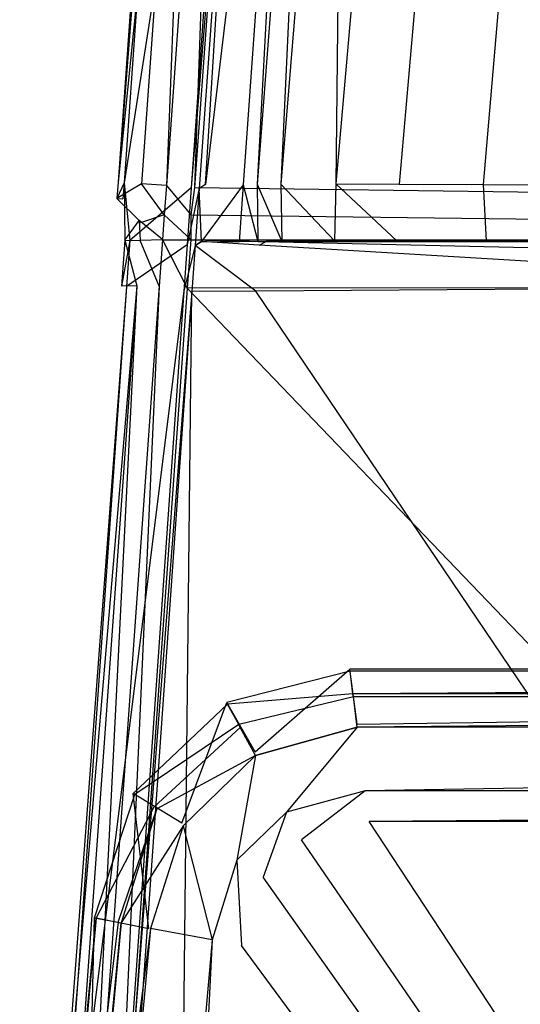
# Model space of a CAD drawing. Extents: x 0 to 0.36, y -0.56 to 0.
# Tile 33 of 40: x 0.012 to 0.05, y -0.126 to -0.05. Entities that reach past the tile are written whole.
import ezdxf

# ---------------------------------------------------------------- set-up
doc = ezdxf.new("R2010")
doc.units = 0
doc.layers.add('L0_DECKEL_N_5638H0__0___REPLACE', color=7, linetype='CONTINUOUS')
doc.layers.add('L1_WC_N_5638H0__0___REPLACEMTFO', color=7, linetype='CONTINUOUS')

msp = doc.modelspace()

# ---------------------------------------------------------------- linework, layer by layer
at = {"layer": 'L0_DECKEL_N_5638H0__0___REPLACE', "color": 8}
for points, invisible_edges in [([(0.037171, -0.100307, 0.362364), (0.029861, -0.106677, 0.362364), (0.027682, -0.102876, 0.362364), (0.037171, -0.100307, 0.362364)], 13), ([(0.027682, -0.102876, 0.362364), (0.037188, -0.10044, 0.364317), (0.037171, -0.100307, 0.362364), (0.027682, -0.102876, 0.362364)], 13), ([(0.037188, -0.10044, 0.364317), (0.027682, -0.102876, 0.362364), (0.027748, -0.102996, 0.364318), (0.037188, -0.10044, 0.364317)], 14), ([(0.027748, -0.102996, 0.364318), (0.037409, -0.102188, 0.390016), (0.037188, -0.10044, 0.364317), (0.027748, -0.102996, 0.364318)], 13), ([(0.029861, -0.106677, 0.362364), (0.037171, -0.100307, 0.362364), (0.037738, -0.104545, 0.362363), (0.029861, -0.106677, 0.362364)], 14), ([(0.322829, -0.100307, 0.362364), (0.037738, -0.104545, 0.362363), (0.037171, -0.100307, 0.362364), (0.322829, -0.100307, 0.362364)], 13), ([(0.037188, -0.10044, 0.364317), (0.322829, -0.100307, 0.362364), (0.037171, -0.100307, 0.362364), (0.037188, -0.10044, 0.364317)], 13), ([(0.322829, -0.100307, 0.362364), (0.037188, -0.10044, 0.364317), (0.322812, -0.10044, 0.364317), (0.322829, -0.100307, 0.362364)], 14), ([(0.037409, -0.102188, 0.390016), (0.322812, -0.10044, 0.364317), (0.037188, -0.10044, 0.364317), (0.037409, -0.102188, 0.390016)], 13), ([(0.322812, -0.10044, 0.364317), (0.037409, -0.102188, 0.390016), (0.322591, -0.102188, 0.390016), (0.322812, -0.10044, 0.364317)], 14), ([(0.037738, -0.104545, 0.362363), (0.322829, -0.100307, 0.362364), (0.322262, -0.104545, 0.362363), (0.037738, -0.104545, 0.362363)], 14), ([(0.037409, -0.102188, 0.390016), (0.027748, -0.102996, 0.364318), (0.028604, -0.104571, 0.390016), (0.037409, -0.102188, 0.390016)], 14), ([(0.028604, -0.104571, 0.390016), (0.03744, -0.102433, 0.393617), (0.037409, -0.102188, 0.390016), (0.028604, -0.104571, 0.390016)], 13), ([(0.03744, -0.102433, 0.393617), (0.028604, -0.104571, 0.390016), (0.028725, -0.104792, 0.393618), (0.03744, -0.102433, 0.393617)], 14), ([(0.037735, -0.104767, 0.398385), (0.03744, -0.102433, 0.393617), (0.028725, -0.104792, 0.393618), (0.037735, -0.104767, 0.398385)], 14), ([(0.03744, -0.102433, 0.393617), (0.322591, -0.102188, 0.390016), (0.037409, -0.102188, 0.390016), (0.03744, -0.102433, 0.393617)], 13), ([(0.322591, -0.102188, 0.390016), (0.03744, -0.102433, 0.393617), (0.32256, -0.102433, 0.393617), (0.322591, -0.102188, 0.390016)], 14), ([(0.037735, -0.104767, 0.398385), (0.32256, -0.102433, 0.393617), (0.03744, -0.102433, 0.393617), (0.037735, -0.104767, 0.398385)], 13), ([(0.32256, -0.102433, 0.393617), (0.037735, -0.104767, 0.398385), (0.322265, -0.104767, 0.398385), (0.32256, -0.102433, 0.393617)], 14), ([(0.027682, -0.102876, 0.362364), (0.024212, -0.112177, 0.362366), (0.020475, -0.109893, 0.362367), (0.027682, -0.102876, 0.362364)], 13), ([(0.020475, -0.109893, 0.362367), (0.027748, -0.102996, 0.364318), (0.027682, -0.102876, 0.362364), (0.020475, -0.109893, 0.362367)], 13), ([(0.027748, -0.102996, 0.364318), (0.020475, -0.109893, 0.362367), (0.020588, -0.109966, 0.36432), (0.027748, -0.102996, 0.364318)], 14), ([(0.020588, -0.109966, 0.36432), (0.028604, -0.104571, 0.390016), (0.027748, -0.102996, 0.364318), (0.020588, -0.109966, 0.36432)], 13), ([(0.024212, -0.112177, 0.362366), (0.027682, -0.102876, 0.362364), (0.029861, -0.106677, 0.362364), (0.024212, -0.112177, 0.362366)], 14), ([(0.028604, -0.104571, 0.390016), (0.020588, -0.109966, 0.36432), (0.022078, -0.110925, 0.390018), (0.028604, -0.104571, 0.390016)], 14), ([(0.022078, -0.110925, 0.390018), (0.028725, -0.104792, 0.393618), (0.028604, -0.104571, 0.390016), (0.022078, -0.110925, 0.390018)], 13), ([(0.029898, -0.10695, 0.398386), (0.037735, -0.104767, 0.398385), (0.028725, -0.104792, 0.393618), (0.029898, -0.10695, 0.398386)], 14), ([(0.032278, -0.111328, 0.400361), (0.037735, -0.104767, 0.398385), (0.029898, -0.10695, 0.398386), (0.032278, -0.111328, 0.400361)], 13), ([(0.037735, -0.104767, 0.398385), (0.032278, -0.111328, 0.400361), (0.038357, -0.109682, 0.400359), (0.037735, -0.104767, 0.398385)], 14), ([(0.038357, -0.109682, 0.400359), (0.322265, -0.104767, 0.398385), (0.037735, -0.104767, 0.398385), (0.038357, -0.109682, 0.400359)], 13), ([(0.322265, -0.104767, 0.398385), (0.038357, -0.109682, 0.400359), (0.321643, -0.109682, 0.400359), (0.322265, -0.104767, 0.398385)], 14), ([(0.028725, -0.104792, 0.393618), (0.022078, -0.110925, 0.390018), (0.022287, -0.11106, 0.39362), (0.028725, -0.104792, 0.393618)], 14), ([(0.022287, -0.11106, 0.39362), (0.029898, -0.10695, 0.398386), (0.028725, -0.104792, 0.393618), (0.022287, -0.11106, 0.39362)], 13), ([(0.029898, -0.10695, 0.398386), (0.022287, -0.11106, 0.39362), (0.024327, -0.112374, 0.398388), (0.029898, -0.10695, 0.398386)], 14), ([(0.028465, -0.11504, 0.400363), (0.029898, -0.10695, 0.398386), (0.024327, -0.112374, 0.398388), (0.028465, -0.11504, 0.400363)], 13), ([(0.029898, -0.10695, 0.398386), (0.028465, -0.11504, 0.400363), (0.032278, -0.111328, 0.400361), (0.029898, -0.10695, 0.398386)], 14), ([(0.020475, -0.109893, 0.362367), (0.02167, -0.120312, 0.362369), (0.017479, -0.119479, 0.362369), (0.020475, -0.109893, 0.362367)], 13), ([(0.017479, -0.119479, 0.362369), (0.020588, -0.109966, 0.36432), (0.020475, -0.109893, 0.362367), (0.017479, -0.119479, 0.362369)], 14), ([(0.020588, -0.109966, 0.36432), (0.017479, -0.119479, 0.362369), (0.017608, -0.119503, 0.364323), (0.020588, -0.109966, 0.36432)], 13), ([(0.017608, -0.119503, 0.364323), (0.022078, -0.110925, 0.390018), (0.020588, -0.109966, 0.36432), (0.017608, -0.119503, 0.364323)], 14), ([(0.02167, -0.120312, 0.362369), (0.020475, -0.109893, 0.362367), (0.024212, -0.112177, 0.362366), (0.02167, -0.120312, 0.362369)], 14), ([(0.033434, -0.113456, 0.40036), (0.038357, -0.109682, 0.400359), (0.032278, -0.111328, 0.400361), (0.033434, -0.113456, 0.40036)], 13), ([(0.038357, -0.109682, 0.400359), (0.033434, -0.113456, 0.40036), (0.038655, -0.112042, 0.400359), (0.038357, -0.109682, 0.400359)], 14), ([(0.038655, -0.112042, 0.400359), (0.321643, -0.109682, 0.400359), (0.038357, -0.109682, 0.400359), (0.038655, -0.112042, 0.400359)], 13), ([(0.321643, -0.109682, 0.400359), (0.038655, -0.112042, 0.400359), (0.321345, -0.112042, 0.400359), (0.321643, -0.109682, 0.400359)], 14), ([(0.022078, -0.110925, 0.390018), (0.017608, -0.119503, 0.364323), (0.019299, -0.11982, 0.390021), (0.022078, -0.110925, 0.390018)], 13), ([(0.019299, -0.11982, 0.390021), (0.022287, -0.11106, 0.39362), (0.022078, -0.110925, 0.390018), (0.019299, -0.11982, 0.390021)], 14), ([(0.022287, -0.11106, 0.39362), (0.019299, -0.11982, 0.390021), (0.019535, -0.119864, 0.393623), (0.022287, -0.11106, 0.39362)], 13), ([(0.022287, -0.11106, 0.39362), (0.019535, -0.119864, 0.393623), (0.024327, -0.112374, 0.398388), (0.022287, -0.11106, 0.39362)], 14), ([(0.030476, -0.116336, 0.400363), (0.032278, -0.111328, 0.400361), (0.028465, -0.11504, 0.400363), (0.030476, -0.116336, 0.400363)], 13), ([(0.032278, -0.111328, 0.400361), (0.030476, -0.116336, 0.400363), (0.033434, -0.113456, 0.40036), (0.032278, -0.111328, 0.400361)], 14), ([(0.024327, -0.112374, 0.398388), (0.019535, -0.119864, 0.393623), (0.021793, -0.120288, 0.398391), (0.024327, -0.112374, 0.398388)], 14), ([(0.026546, -0.121181, 0.400366), (0.024327, -0.112374, 0.398388), (0.021793, -0.120288, 0.398391), (0.026546, -0.121181, 0.400366)], 13), ([(0.024327, -0.112374, 0.398388), (0.026546, -0.121181, 0.400366), (0.028465, -0.11504, 0.400363), (0.024327, -0.112374, 0.398388)], 14), ([(0.18, -0.326887, 0.400365), (0.038655, -0.112042, 0.400359), (0.033434, -0.113456, 0.40036), (0.18, -0.326887, 0.400365)], 14), ([(0.321345, -0.112042, 0.400359), (0.038655, -0.112042, 0.400359), (0.18, -0.326887, 0.400365), (0.321345, -0.112042, 0.400359)], 14), ([(0.18, -0.326887, 0.400365), (0.033434, -0.113456, 0.40036), (0.030476, -0.116336, 0.400363), (0.18, -0.326887, 0.400365)], 14), ([(0.028828, -0.12161, 0.400366), (0.028465, -0.11504, 0.400363), (0.026546, -0.121181, 0.400366), (0.028828, -0.12161, 0.400366)], 13), ([(0.028465, -0.11504, 0.400363), (0.028828, -0.12161, 0.400366), (0.030476, -0.116336, 0.400363), (0.028465, -0.11504, 0.400363)], 14), ([(0.18, -0.326887, 0.400365), (0.030476, -0.116336, 0.400363), (0.028828, -0.12161, 0.400366), (0.18, -0.326887, 0.400365)], 14), ([(0.017479, -0.119479, 0.362369), (0.015955, -0.182584, 0.362375), (0.011719, -0.182242, 0.362375), (0.017479, -0.119479, 0.362369)], 13), ([(0.011719, -0.182242, 0.362375), (0.017608, -0.119503, 0.364323), (0.017479, -0.119479, 0.362369), (0.011719, -0.182242, 0.362375)], 14), ([(0.017608, -0.119503, 0.364323), (0.011719, -0.182242, 0.362375), (0.011852, -0.18225, 0.364329), (0.017608, -0.119503, 0.364323)], 13), ([(0.017608, -0.119503, 0.364323), (0.011852, -0.18225, 0.364329), (0.019299, -0.11982, 0.390021), (0.017608, -0.119503, 0.364323)], 14), ([(0.019299, -0.11982, 0.390021), (0.011852, -0.18225, 0.364329), (0.013602, -0.182356, 0.390027), (0.019299, -0.11982, 0.390021)], 14), ([(0.013602, -0.182356, 0.390027), (0.019535, -0.119864, 0.393623), (0.019299, -0.11982, 0.390021), (0.013602, -0.182356, 0.390027)], 14), ([(0.019535, -0.119864, 0.393623), (0.013602, -0.182356, 0.390027), (0.013848, -0.18237, 0.393629), (0.019535, -0.119864, 0.393623)], 13), ([(0.019535, -0.119864, 0.393623), (0.013848, -0.18237, 0.393629), (0.021793, -0.120288, 0.398391), (0.019535, -0.119864, 0.393623)], 14), ([(0.015955, -0.182584, 0.362375), (0.017479, -0.119479, 0.362369), (0.02167, -0.120312, 0.362369), (0.015955, -0.182584, 0.362375)], 14), ([(0.021793, -0.120288, 0.398391), (0.013848, -0.18237, 0.393629), (0.016163, -0.182511, 0.398397), (0.021793, -0.120288, 0.398391)], 14), ([(0.021793, -0.120288, 0.398391), (0.016163, -0.182511, 0.398397), (0.021104, -0.182813, 0.400372), (0.021793, -0.120288, 0.398391)], 14), ([(0.026546, -0.121181, 0.400366), (0.021793, -0.120288, 0.398391), (0.021104, -0.182813, 0.400372), (0.026546, -0.121181, 0.400366)], 14), ([(0.023467, -0.182958, 0.400372), (0.026546, -0.121181, 0.400366), (0.021104, -0.182813, 0.400372), (0.023467, -0.182958, 0.400372)], 13), ([(0.026546, -0.121181, 0.400366), (0.023467, -0.182958, 0.400372), (0.028828, -0.12161, 0.400366), (0.026546, -0.121181, 0.400366)], 14), ([(0.18, -0.326887, 0.400365), (0.028828, -0.12161, 0.400366), (0.023467, -0.182958, 0.400372), (0.18, -0.326887, 0.400365)], 14)]:
    msp.add_3dface(points, dxfattribs=dict(at, invisible_edges=invisible_edges))
at = {"layer": 'L1_WC_N_5638H0__0___REPLACEMTFO', "color": 8}
for points, invisible_edges in [([(0.023542, -0.002586, 0.356749), (0.019305, -0.06274, 0.356834), (0.02544, -0.002603, 0.358722), (0.023542, -0.002586, 0.356749)], 14), ([(0.024006, -0.002624, 0.352758), (0.019305, -0.06274, 0.356834), (0.023542, -0.002586, 0.356749), (0.024006, -0.002624, 0.352758)], 14), ([(0.02544, -0.002603, 0.358722), (0.019305, -0.06274, 0.356834), (0.021115, -0.062859, 0.358763), (0.02544, -0.002603, 0.358722)], 14), ([(0.019305, -0.06274, 0.356834), (0.024006, -0.002624, 0.352758), (0.019768, -0.062778, 0.352843), (0.019305, -0.06274, 0.356834)], 13), ([(0.029181, -0.003033, 0.308186), (0.019768, -0.062778, 0.352843), (0.024006, -0.002624, 0.352758), (0.029181, -0.003033, 0.308186)], 14), ([(0.019768, -0.062778, 0.352843), (0.029181, -0.003033, 0.308186), (0.024939, -0.063183, 0.308307), (0.019768, -0.062778, 0.352843)], 13), ([(0.023024, -0.062994, 0.359998), (0.02544, -0.002603, 0.358722), (0.021115, -0.062859, 0.358763), (0.023024, -0.062994, 0.359998)], 13), ([(0.02544, -0.002603, 0.358722), (0.023024, -0.062994, 0.359998), (0.027353, -0.00263, 0.359947), (0.02544, -0.002603, 0.358722)], 14), ([(0.025197, -0.06315, 0.359998), (0.027353, -0.00263, 0.359947), (0.023024, -0.062994, 0.359998), (0.025197, -0.06315, 0.359998)], 13), ([(0.024939, -0.063183, 0.308307), (0.029805, -0.00302, 0.302847), (0.02556, -0.063227, 0.302962), (0.024939, -0.063183, 0.308307)], 13), ([(0.029805, -0.00302, 0.302847), (0.024939, -0.063183, 0.308307), (0.029181, -0.003033, 0.308186), (0.029805, -0.00302, 0.302847)], 14), ([(0.027353, -0.00263, 0.359947), (0.025197, -0.06315, 0.359998), (0.029537, -0.002636, 0.359947), (0.027353, -0.00263, 0.359947)], 14), ([(0.18, -0.062769, 0.359998), (0.029537, -0.002636, 0.359947), (0.025197, -0.06315, 0.359998), (0.18, -0.062769, 0.359998)], 13), ([(0.029805, -0.00302, 0.302847), (0.026045, -0.062925, 0.298993), (0.02556, -0.063227, 0.302962), (0.029805, -0.00302, 0.302847)], 13), ([(0.026045, -0.062925, 0.298993), (0.033188, -0.002903, 0.273946), (0.028955, -0.062943, 0.274062), (0.026045, -0.062925, 0.298993)], 13), ([(0.033188, -0.002903, 0.273946), (0.026045, -0.062925, 0.298993), (0.030272, -0.002997, 0.298858), (0.033188, -0.002903, 0.273946)], 14), ([(0.026045, -0.062925, 0.298993), (0.029805, -0.00302, 0.302847), (0.030272, -0.002997, 0.298858), (0.026045, -0.062925, 0.298993)], 14), ([(0.033188, -0.002903, 0.273946), (0.030024, -0.062897, 0.254463), (0.028955, -0.062943, 0.274062), (0.033188, -0.002903, 0.273946)], 14), ([(0.029537, -0.002636, 0.359947), (0.18, -0.062769, 0.359998), (0.18, -0.00262, 0.359947), (0.029537, -0.002636, 0.359947)], 14), ([(0.034625, -0.002815, 0.254392), (0.031861, -0.062884, 0.234305), (0.030024, -0.062897, 0.254463), (0.034625, -0.002815, 0.254392)], 14), ([(0.034625, -0.002815, 0.254392), (0.030024, -0.062897, 0.254463), (0.033188, -0.002903, 0.273946), (0.034625, -0.002815, 0.254392)], 14), ([(0.03674, -0.002777, 0.234278), (0.031861, -0.062884, 0.234305), (0.034625, -0.002815, 0.254392), (0.03674, -0.002777, 0.234278)], 14), ([(0.03674, -0.002777, 0.234278), (0.036093, -0.062877, 0.200757), (0.031861, -0.062884, 0.234305), (0.03674, -0.002777, 0.234278)], 14), ([(0.04131, -0.002763, 0.200629), (0.046256, -0.002783, 0.17443), (0.036093, -0.062877, 0.200757), (0.04131, -0.002763, 0.200629)], 14), ([(0.04131, -0.002763, 0.200629), (0.036093, -0.062877, 0.200757), (0.03674, -0.002777, 0.234278), (0.04131, -0.002763, 0.200629)], 14), ([(0.046256, -0.002783, 0.17443), (0.04097, -0.062892, 0.174531), (0.036093, -0.062877, 0.200757), (0.046256, -0.002783, 0.17443)], 14), ([(0.046256, -0.002783, 0.17443), (0.052605, -0.002808, 0.14919), (0.04097, -0.062892, 0.174531), (0.046256, -0.002783, 0.17443)], 14), ([(0.052605, -0.002808, 0.14919), (0.047435, -0.062922, 0.14905), (0.04097, -0.062892, 0.174531), (0.052605, -0.002808, 0.14919)], 14), ([(0.052605, -0.002808, 0.14919), (0.056333, -0.002818, 0.136992), (0.047435, -0.062922, 0.14905), (0.052605, -0.002808, 0.14919)], 14), ([(0.056333, -0.002818, 0.136992), (0.051204, -0.062938, 0.136859), (0.047435, -0.062922, 0.14905), (0.056333, -0.002818, 0.136992)], 14), ([(0.019305, -0.06274, 0.356834), (0.019217, -0.063986, 0.356836), (0.021115, -0.062859, 0.358763), (0.019305, -0.06274, 0.356834)], 14), ([(0.019768, -0.062778, 0.352843), (0.019217, -0.063986, 0.356836), (0.019305, -0.06274, 0.356834), (0.019768, -0.062778, 0.352843)], 14), ([(0.019217, -0.063986, 0.356836), (0.019768, -0.062778, 0.352843), (0.01968, -0.064023, 0.352845), (0.019217, -0.063986, 0.356836)], 13), ([(0.021115, -0.062859, 0.358763), (0.019217, -0.063986, 0.356836), (0.020942, -0.065895, 0.358754), (0.021115, -0.062859, 0.358763)], 14), ([(0.019768, -0.062778, 0.352843), (0.019818, -0.067202, 0.349757), (0.01968, -0.064023, 0.352845), (0.019768, -0.062778, 0.352843)], 14), ([(0.019818, -0.067202, 0.349757), (0.019768, -0.062778, 0.352843), (0.020197, -0.067229, 0.346493), (0.019818, -0.067202, 0.349757)], 13), ([(0.024939, -0.063183, 0.308307), (0.020197, -0.067229, 0.346493), (0.019768, -0.062778, 0.352843), (0.024939, -0.063183, 0.308307)], 14), ([(0.02286, -0.065252, 0.36), (0.021115, -0.062859, 0.358763), (0.020942, -0.065895, 0.358754), (0.02286, -0.065252, 0.36)], 14), ([(0.023024, -0.062994, 0.359998), (0.021115, -0.062859, 0.358763), (0.02286, -0.065252, 0.36), (0.023024, -0.062994, 0.359998)], 14), ([(0.024901, -0.065252, 0.36), (0.023024, -0.062994, 0.359998), (0.02286, -0.065252, 0.36), (0.024901, -0.065252, 0.36)], 13), ([(0.023024, -0.062994, 0.359998), (0.024901, -0.065252, 0.36), (0.025197, -0.06315, 0.359998), (0.023024, -0.062994, 0.359998)], 14), ([(0.025197, -0.06315, 0.359998), (0.18, -0.065252, 0.36), (0.18, -0.062769, 0.359998), (0.025197, -0.06315, 0.359998)], 14), ([(0.025735, -0.067324, 0.299002), (0.02556, -0.063227, 0.302962), (0.026045, -0.062925, 0.298993), (0.025735, -0.067324, 0.299002)], 14), ([(0.028955, -0.062943, 0.274062), (0.025735, -0.067324, 0.299002), (0.026045, -0.062925, 0.298993), (0.028955, -0.062943, 0.274062)], 14), ([(0.025735, -0.067324, 0.299002), (0.028955, -0.062943, 0.274062), (0.028648, -0.067343, 0.274038), (0.025735, -0.067324, 0.299002)], 13), ([(0.028955, -0.062943, 0.274062), (0.030066, -0.06732, 0.254359), (0.028648, -0.067343, 0.274038), (0.028955, -0.062943, 0.274062)], 14), ([(0.030024, -0.062897, 0.254463), (0.030066, -0.06732, 0.254359), (0.028955, -0.062943, 0.274062), (0.030024, -0.062897, 0.254463)], 14), ([(0.031861, -0.062884, 0.234305), (0.031919, -0.067308, 0.234373), (0.030024, -0.062897, 0.254463), (0.031861, -0.062884, 0.234305)], 14), ([(0.030024, -0.062897, 0.254463), (0.031919, -0.067308, 0.234373), (0.030066, -0.06732, 0.254359), (0.030024, -0.062897, 0.254463)], 14), ([(0.036093, -0.062877, 0.200757), (0.035991, -0.067276, 0.201304), (0.031861, -0.062884, 0.234305), (0.036093, -0.062877, 0.200757)], 14), ([(0.031861, -0.062884, 0.234305), (0.035991, -0.067276, 0.201304), (0.031919, -0.067308, 0.234373), (0.031861, -0.062884, 0.234305)], 14), ([(0.036093, -0.062877, 0.200757), (0.040798, -0.067259, 0.175221), (0.035991, -0.067276, 0.201304), (0.036093, -0.062877, 0.200757)], 14), ([(0.036093, -0.062877, 0.200757), (0.04097, -0.062892, 0.174531), (0.040798, -0.067259, 0.175221), (0.036093, -0.062877, 0.200757)], 14), ([(0.04097, -0.062892, 0.174531), (0.047435, -0.062922, 0.14905), (0.040798, -0.067259, 0.175221), (0.04097, -0.062892, 0.174531)], 14), ([(0.047435, -0.062922, 0.14905), (0.047687, -0.067273, 0.148849), (0.040798, -0.067259, 0.175221), (0.047435, -0.062922, 0.14905)], 14), ([(0.047435, -0.062922, 0.14905), (0.051204, -0.062938, 0.136859), (0.047687, -0.067273, 0.148849), (0.047435, -0.062922, 0.14905)], 14), ([(0.051204, -0.062938, 0.136859), (0.051751, -0.067296, 0.13633), (0.047687, -0.067273, 0.148849), (0.051204, -0.062938, 0.136859)], 14), ([(0.020197, -0.067229, 0.346493), (0.024939, -0.063183, 0.308307), (0.024629, -0.067582, 0.308315), (0.020197, -0.067229, 0.346493)], 13), ([(0.02556, -0.063227, 0.302962), (0.024629, -0.067582, 0.308315), (0.024939, -0.063183, 0.308307), (0.02556, -0.063227, 0.302962)], 14), ([(0.024629, -0.067582, 0.308315), (0.02556, -0.063227, 0.302962), (0.02525, -0.067626, 0.302971), (0.024629, -0.067582, 0.308315)], 13), ([(0.18, -0.065252, 0.36), (0.025197, -0.06315, 0.359998), (0.024901, -0.065252, 0.36), (0.18, -0.065252, 0.36)], 13), ([(0.02556, -0.063227, 0.302962), (0.025735, -0.067324, 0.299002), (0.02525, -0.067626, 0.302971), (0.02556, -0.063227, 0.302962)], 13), ([(0.019217, -0.063986, 0.356836), (0.020923, -0.065691, 0.352875), (0.020942, -0.065895, 0.358754), (0.019217, -0.063986, 0.356836)], 14), ([(0.019217, -0.063986, 0.356836), (0.01968, -0.064023, 0.352845), (0.020923, -0.065691, 0.352875), (0.019217, -0.063986, 0.356836)], 14), ([(0.019818, -0.067202, 0.349757), (0.020923, -0.065691, 0.352875), (0.01968, -0.064023, 0.352845), (0.019818, -0.067202, 0.349757)], 14), ([(0.02286, -0.065252, 0.36), (0.020942, -0.065895, 0.358754), (0.022721, -0.067169, 0.358116), (0.02286, -0.065252, 0.36)], 14), ([(0.024901, -0.067169, 0.358116), (0.02286, -0.065252, 0.36), (0.022721, -0.067169, 0.358116), (0.024901, -0.067169, 0.358116)], 13), ([(0.02286, -0.065252, 0.36), (0.024901, -0.067169, 0.358116), (0.024901, -0.065252, 0.36), (0.02286, -0.065252, 0.36)], 14), ([(0.18, -0.067169, 0.358116), (0.024901, -0.065252, 0.36), (0.024901, -0.067169, 0.358116), (0.18, -0.067169, 0.358116)], 13), ([(0.024901, -0.065252, 0.36), (0.18, -0.067169, 0.358116), (0.18, -0.065252, 0.36), (0.024901, -0.065252, 0.36)], 14), ([(0.020923, -0.065691, 0.352875), (0.019818, -0.067202, 0.349757), (0.021011, -0.06723, 0.351388), (0.020923, -0.065691, 0.352875)], 13), ([(0.022721, -0.067169, 0.358116), (0.020923, -0.065691, 0.352875), (0.022721, -0.067174, 0.352843), (0.022721, -0.067169, 0.358116)], 14), ([(0.020942, -0.065895, 0.358754), (0.020923, -0.065691, 0.352875), (0.022721, -0.067169, 0.358116), (0.020942, -0.065895, 0.358754)], 14), ([(0.020923, -0.065691, 0.352875), (0.021011, -0.06723, 0.351388), (0.022721, -0.067174, 0.352843), (0.020923, -0.065691, 0.352875)], 14), ([(0.019818, -0.067202, 0.349757), (0.019567, -0.070769, 0.34976), (0.020742, -0.070741, 0.351598), (0.019818, -0.067202, 0.349757)], 14), ([(0.020197, -0.067229, 0.346493), (0.019567, -0.070769, 0.34976), (0.019818, -0.067202, 0.349757), (0.020197, -0.067229, 0.346493)], 14), ([(0.019567, -0.070769, 0.34976), (0.020197, -0.067229, 0.346493), (0.019946, -0.070794, 0.346496), (0.019567, -0.070769, 0.34976)], 13), ([(0.019818, -0.067202, 0.349757), (0.020742, -0.070741, 0.351598), (0.021011, -0.06723, 0.351388), (0.019818, -0.067202, 0.349757)], 14), ([(0.024629, -0.067582, 0.308315), (0.019946, -0.070794, 0.346496), (0.020197, -0.067229, 0.346493), (0.024629, -0.067582, 0.308315)], 14), ([(0.019946, -0.070794, 0.346496), (0.024629, -0.067582, 0.308315), (0.02438, -0.071135, 0.308316), (0.019946, -0.070794, 0.346496)], 13), ([(0.022468, -0.070762, 0.352844), (0.021011, -0.06723, 0.351388), (0.020742, -0.070741, 0.351598), (0.022468, -0.070762, 0.352844)], 14), ([(0.022721, -0.067174, 0.352843), (0.021011, -0.06723, 0.351388), (0.022468, -0.070762, 0.352844), (0.022721, -0.067174, 0.352843)], 14), ([(0.024641, -0.070915, 0.352844), (0.022721, -0.067174, 0.352843), (0.022468, -0.070762, 0.352844), (0.024641, -0.070915, 0.352844)], 13), ([(0.024901, -0.067169, 0.358116), (0.022721, -0.067174, 0.352843), (0.024901, -0.067174, 0.352843), (0.024901, -0.067169, 0.358116)], 13), ([(0.022721, -0.067174, 0.352843), (0.024901, -0.067169, 0.358116), (0.022721, -0.067169, 0.358116), (0.022721, -0.067174, 0.352843)], 14), ([(0.022721, -0.067174, 0.352843), (0.024641, -0.070915, 0.352844), (0.024901, -0.067174, 0.352843), (0.022721, -0.067174, 0.352843)], 14), ([(0.02525, -0.067626, 0.302971), (0.02438, -0.071135, 0.308316), (0.024629, -0.067582, 0.308315), (0.02525, -0.067626, 0.302971)], 14), ([(0.18, -0.070734, 0.352844), (0.024901, -0.067174, 0.352843), (0.024641, -0.070915, 0.352844), (0.18, -0.070734, 0.352844)], 13), ([(0.18, -0.067169, 0.358116), (0.024901, -0.067174, 0.352843), (0.18, -0.067174, 0.352843), (0.18, -0.067169, 0.358116)], 13), ([(0.024901, -0.067174, 0.352843), (0.18, -0.067169, 0.358116), (0.024901, -0.067169, 0.358116), (0.024901, -0.067174, 0.352843)], 14), ([(0.024901, -0.067174, 0.352843), (0.18, -0.070734, 0.352844), (0.18, -0.067174, 0.352843), (0.024901, -0.067174, 0.352843)], 14), ([(0.02525, -0.067626, 0.302971), (0.025735, -0.067324, 0.299002), (0.030176, -0.0676, 0.30297), (0.02525, -0.067626, 0.302971)], 14), ([(0.030176, -0.0676, 0.30297), (0.025735, -0.067324, 0.299002), (0.03071, -0.067325, 0.298908), (0.030176, -0.0676, 0.30297)], 14), ([(0.025735, -0.067324, 0.299002), (0.028648, -0.067343, 0.274038), (0.03071, -0.067325, 0.298908), (0.025735, -0.067324, 0.299002)], 14), ([(0.030066, -0.06732, 0.254359), (0.032745, -0.067325, 0.273898), (0.028648, -0.067343, 0.274038), (0.030066, -0.06732, 0.254359)], 14), ([(0.03071, -0.067325, 0.298908), (0.028648, -0.067343, 0.274038), (0.032745, -0.067325, 0.273898), (0.03071, -0.067325, 0.298908)], 14), ([(0.031919, -0.067308, 0.234373), (0.034401, -0.067319, 0.254262), (0.030066, -0.06732, 0.254359), (0.031919, -0.067308, 0.234373)], 14), ([(0.032745, -0.067325, 0.273898), (0.030066, -0.06732, 0.254359), (0.034401, -0.067319, 0.254262), (0.032745, -0.067325, 0.273898)], 13), ([(0.030176, -0.0676, 0.30297), (0.03071, -0.067325, 0.298908), (0.08292, -0.067324, 0.302964), (0.030176, -0.0676, 0.30297)], 14), ([(0.082919, -0.070769, 0.302964), (0.030176, -0.0676, 0.30297), (0.08292, -0.067324, 0.302964), (0.082919, -0.070769, 0.302964)], 14), ([(0.08292, -0.067324, 0.302964), (0.03071, -0.067325, 0.298908), (0.082921, -0.06731, 0.297713), (0.08292, -0.067324, 0.302964)], 14), ([(0.032745, -0.067325, 0.273898), (0.082921, -0.06731, 0.297713), (0.03071, -0.067325, 0.298908), (0.032745, -0.067325, 0.273898)], 14), ([(0.035991, -0.067276, 0.201304), (0.036254, -0.067308, 0.234323), (0.031919, -0.067308, 0.234373), (0.035991, -0.067276, 0.201304)], 14), ([(0.034401, -0.067319, 0.254262), (0.031919, -0.067308, 0.234373), (0.036254, -0.067308, 0.234323), (0.034401, -0.067319, 0.254262)], 13), ([(0.034401, -0.067319, 0.254262), (0.082921, -0.06731, 0.27258), (0.032745, -0.067325, 0.273898), (0.034401, -0.067319, 0.254262)], 14), ([(0.082921, -0.06731, 0.297713), (0.032745, -0.067325, 0.273898), (0.082921, -0.06731, 0.27258), (0.082921, -0.06731, 0.297713)], 13), ([(0.036254, -0.067308, 0.234323), (0.08292, -0.067309, 0.253183), (0.034401, -0.067319, 0.254262), (0.036254, -0.067308, 0.234323)], 14), ([(0.082921, -0.06731, 0.27258), (0.034401, -0.067319, 0.254262), (0.08292, -0.067309, 0.253183), (0.082921, -0.06731, 0.27258)], 13), ([(0.045133, -0.067264, 0.175267), (0.035991, -0.067276, 0.201304), (0.040798, -0.067259, 0.175221), (0.045133, -0.067264, 0.175267)], 13), ([(0.035991, -0.067276, 0.201304), (0.045133, -0.067264, 0.175267), (0.040326, -0.067279, 0.2013), (0.035991, -0.067276, 0.201304)], 14), ([(0.036254, -0.067308, 0.234323), (0.035991, -0.067276, 0.201304), (0.040326, -0.067279, 0.2013), (0.036254, -0.067308, 0.234323)], 13), ([(0.036254, -0.067308, 0.234323), (0.040326, -0.067279, 0.2013), (0.08292, -0.067309, 0.233766), (0.036254, -0.067308, 0.234323)], 14), ([(0.08292, -0.067309, 0.253183), (0.036254, -0.067308, 0.234323), (0.08292, -0.067309, 0.233766), (0.08292, -0.067309, 0.253183)], 13), ([(0.08292, -0.067305, 0.175651), (0.040326, -0.067279, 0.2013), (0.045133, -0.067264, 0.175267), (0.08292, -0.067305, 0.175651)], 13), ([(0.08292, -0.067309, 0.233766), (0.040326, -0.067279, 0.2013), (0.08292, -0.067307, 0.201219), (0.08292, -0.067309, 0.233766)], 14), ([(0.040326, -0.067279, 0.2013), (0.08292, -0.067305, 0.175651), (0.08292, -0.067307, 0.201219), (0.040326, -0.067279, 0.2013)], 14), ([(0.052022, -0.067278, 0.148922), (0.040798, -0.067259, 0.175221), (0.047687, -0.067273, 0.148849), (0.052022, -0.067278, 0.148922)], 13), ([(0.040798, -0.067259, 0.175221), (0.052022, -0.067278, 0.148922), (0.045133, -0.067264, 0.175267), (0.040798, -0.067259, 0.175221)], 14), ([(0.083537, -0.067306, 0.149452), (0.045133, -0.067264, 0.175267), (0.052022, -0.067278, 0.148922), (0.083537, -0.067306, 0.149452)], 13), ([(0.045133, -0.067264, 0.175267), (0.083537, -0.067306, 0.149452), (0.08292, -0.067305, 0.175651), (0.045133, -0.067264, 0.175267)], 14), ([(0.056086, -0.067297, 0.136364), (0.047687, -0.067273, 0.148849), (0.051751, -0.067296, 0.13633), (0.056086, -0.067297, 0.136364)], 13), ([(0.047687, -0.067273, 0.148849), (0.056086, -0.067297, 0.136364), (0.052022, -0.067278, 0.148922), (0.047687, -0.067273, 0.148849)], 14), ([(0.02438, -0.071135, 0.308316), (0.02525, -0.067626, 0.302971), (0.025, -0.071178, 0.302972), (0.02438, -0.071135, 0.308316)], 13), ([(0.02525, -0.067626, 0.302971), (0.029922, -0.071143, 0.30297), (0.025, -0.071178, 0.302972), (0.02525, -0.067626, 0.302971)], 13), ([(0.029922, -0.071143, 0.30297), (0.02525, -0.067626, 0.302971), (0.030176, -0.0676, 0.30297), (0.029922, -0.071143, 0.30297)], 14), ([(0.030176, -0.0676, 0.30297), (0.082919, -0.070769, 0.302964), (0.029922, -0.071143, 0.30297), (0.030176, -0.0676, 0.30297)], 13), ([(0.020742, -0.070741, 0.351598), (0.013832, -0.152308, 0.349798), (0.014899, -0.152373, 0.351588), (0.020742, -0.070741, 0.351598)], 14), ([(0.020742, -0.070741, 0.351598), (0.019567, -0.070769, 0.34976), (0.013832, -0.152308, 0.349798), (0.020742, -0.070741, 0.351598)], 14), ([(0.019946, -0.070794, 0.346496), (0.013832, -0.152308, 0.349798), (0.019567, -0.070769, 0.34976), (0.019946, -0.070794, 0.346496)], 14), ([(0.013832, -0.152308, 0.349798), (0.019946, -0.070794, 0.346496), (0.014213, -0.152316, 0.346532), (0.013832, -0.152308, 0.349798)], 13), ([(0.02438, -0.071135, 0.308316), (0.014213, -0.152316, 0.346532), (0.019946, -0.070794, 0.346496), (0.02438, -0.071135, 0.308316)], 14), ([(0.014213, -0.152316, 0.346532), (0.02438, -0.071135, 0.308316), (0.018663, -0.152451, 0.308329), (0.014213, -0.152316, 0.346532)], 13), ([(0.016617, -0.152496, 0.352834), (0.020742, -0.070741, 0.351598), (0.014899, -0.152373, 0.351588), (0.016617, -0.152496, 0.352834)], 13), ([(0.020742, -0.070741, 0.351598), (0.016617, -0.152496, 0.352834), (0.022468, -0.070762, 0.352844), (0.020742, -0.070741, 0.351598)], 14), ([(0.01879, -0.15265, 0.352834), (0.022468, -0.070762, 0.352844), (0.016617, -0.152496, 0.352834), (0.01879, -0.15265, 0.352834)], 13), ([(0.025, -0.071178, 0.302972), (0.018663, -0.152451, 0.308329), (0.02438, -0.071135, 0.308316), (0.025, -0.071178, 0.302972)], 14), ([(0.018663, -0.152451, 0.308329), (0.025, -0.071178, 0.302972), (0.019286, -0.152465, 0.302985), (0.018663, -0.152451, 0.308329)], 13), ([(0.022468, -0.070762, 0.352844), (0.01879, -0.15265, 0.352834), (0.024641, -0.070915, 0.352844), (0.022468, -0.070762, 0.352844)], 14), ([(0.124965, -0.175606, 0.352834), (0.024641, -0.070915, 0.352844), (0.01879, -0.15265, 0.352834), (0.124965, -0.175606, 0.352834)], 13), ([(0.025, -0.071178, 0.302972), (0.024103, -0.152256, 0.302972), (0.019286, -0.152465, 0.302985), (0.025, -0.071178, 0.302972)], 13), ([(0.029922, -0.071143, 0.30297), (0.082901, -0.149591, 0.302964), (0.024103, -0.152256, 0.302972), (0.029922, -0.071143, 0.30297)], 13), ([(0.024103, -0.152256, 0.302972), (0.025, -0.071178, 0.302972), (0.029922, -0.071143, 0.30297), (0.024103, -0.152256, 0.302972)], 14), ([(0.024641, -0.070915, 0.352844), (0.124965, -0.175606, 0.352834), (0.18, -0.070734, 0.352844), (0.024641, -0.070915, 0.352844)], 10), ([(0.082901, -0.149591, 0.302964), (0.029922, -0.071143, 0.30297), (0.082919, -0.070769, 0.302964), (0.082901, -0.149591, 0.302964)], 14)]:
    msp.add_3dface(points, dxfattribs=dict(at, invisible_edges=invisible_edges))

doc.saveas('drawing.dxf')
